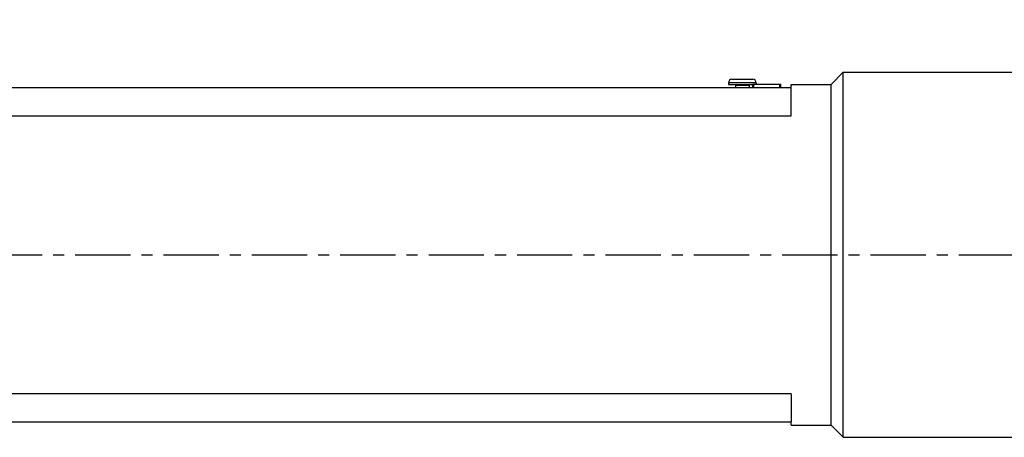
# Model space of a CAD drawing. Extents: x 47048 to 48733, y -1583 to -395.
# Tile 3 of 22: x 47512 to 47795, y -1208 to -1088. Entities that reach past the tile are written whole.
import ezdxf

# ---------------------------------------------------------------- set-up
doc = ezdxf.new("R2010")
doc.units = 0
doc.header["$LTSCALE"] = 25.4
doc.linetypes.add('CENTER', pattern=[2, 1.25, -0.25, 0.25, -0.25])
doc.layers.get('0').update_dxf_attribs({"linetype": 'CONTINUOUS'})
doc.layers.get('Defpoints').update_dxf_attribs({"linetype": 'CONTINUOUS'})
doc.layers.add('ATA-CENTER', color=133, linetype='CENTER')
doc.layers.add('ATA-DIM', color=252, linetype='CONTINUOUS', lineweight=25)
doc.styles.get("Standard").update_dxf_attribs({"font": 'simplex.shx'})
doc.dimstyles.new('ata_A1', dxfattribs={"dimtxt": 4.2, "dimasz": 4.2, "dimexe": 2, "dimexo": 2, "dimgap": 2, "dimtad": 0, "dimtih": 1, "dimtoh": 1, "dimdec": 6, "dimdsep": 46, "dimtxsty": 'Standard', "dimcen": 0, "dimclrd": 252, "dimclre": 252, "dimclrt": 4, "dimadec": 6, "dimazin": 2, "dimtfac": 1, "dimtdec": 6, "dimtofl": 0, "dimtmove": 0, "dimatfit": 3, "dimfxl": 0, "dimtolj": 1, "dimtzin": 0, "dimlwd": 0, "dimlwe": 0, "dimarcsym": 0})

# ---------------------------------------------------------------- blocks, each defined once
blk = doc.blocks.new('*D19458')
at = {"layer": 'ATA-DIM', "color": 252, "lineweight": 0}
for p, q in [((47308.04, -969.65), (47308.04, -872.41)), ((47821.04, -1093.65), (47821.04, -872.41)), ((47316.44, -876.41), (47563.62, -876.41)), ((47812.64, -876.41), (47614.54, -876.41))]:
    blk.add_line(p, q, dxfattribs=at)
at = {"layer": 'ATA-DIM', "color": 252}
for points in [[(47316.44, -875.01), (47316.44, -877.81), (47308.04, -876.41)], [(47812.64, -877.81), (47812.64, -875.01), (47821.04, -876.41)]]:
    blk.add_solid(points, dxfattribs=at)
at = {"layer": 'Defpoints', "color": 0}
for p in [(47821.04, -876.41), (47308.04, -973.65), (47821.04, -1097.65)]:
    blk.add_point(p, dxfattribs=at)
at = {"layer": 'ATA-DIM', "color": 4, "ltscale": 0.2, "insert": (47567.62, -872.21), "char_height": 8.4, "attachment_point": 1}
blk.add_mtext('\\A1;   513', dxfattribs=at)

msp = doc.modelspace()

# ---------------------------------------------------------------- linework, layer by layer
for p, q in [((47745.5396631, -1106.1528095), (47749.0396631, -1102.6528095)), ((47749.0396631, -1102.6528095), (47801.0396631, -1102.6528095)), ((47749.0396631, -1207.6528095), (47749.0396631, -1102.6528095)), ((47716.0396631, -1105.6528095), (47716.0396631, -1106.1528095)), ((47724.0396631, -1105.6528095), (47716.0396631, -1105.6528095)), ((47716.0396631, -1106.1528095), (47723.0396631, -1106.1528095)), ((47717.0396631, -1104.6528095), (47723.0396631, -1104.6528095)), ((47718.0396631, -1106.3528095), (47718.0396631, -1107.1528095)), ((47718.0396631, -1106.3528095), (47722.0396631, -1106.3528095)), ((47722.0396631, -1106.3528095), (47722.0396631, -1107.1528095)), ((47723.0396631, -1106.0528095), (47723.2396631, -1106.0528095)), ((47723.0396631, -1106.5528095), (47723.0396631, -1106.0528095)), ((47723.2396631, -1106.0528095), (47730.8396631, -1106.0528095)), ((47723.2396631, -1106.0528095), (47723.2396631, -1107.1528095)), ((47723.2546631, -1106.0628095), (47730.8246631, -1106.0628095)), ((47723.2546631, -1106.0628095), (47723.2546631, -1107.0628095)), ((47724.0396631, -1105.6528095), (47724.0396631, -1106.0528095)), ((47730.8246631, -1107.0628095), (47730.8246631, -1106.0628095)), ((47730.8396631, -1107.1528095), (47730.8396631, -1106.0528095)), ((47730.8396631, -1106.0528095), (47731.0396631, -1106.0528095)), ((47731.0396631, -1106.0528095), (47731.0396631, -1106.5528095)), ((47734.0396631, -1106.1528095), (47745.5396631, -1106.1528095)), ((47734.0396631, -1107.1528095), (47734.0396631, -1106.1528095)), ((47745.5396631, -1204.1528095), (47745.5396631, -1106.1528095)), ((47734.0396631, -1107.1528095), (47464.0396631, -1107.1528095)), ((47723.0396631, -1106.5528095), (47723.2396631, -1106.5528095)), ((47723.0396631, -1107.1528095), (47723.0396631, -1106.5528095)), ((47723.2546631, -1107.0628095), (47730.8246631, -1107.0628095)), ((47723.2546631, -1107.1528095), (47723.2546631, -1107.0628095)), ((47730.8246631, -1107.0628095), (47730.8246631, -1107.1528095)), ((47730.8396631, -1106.5528095), (47731.0396631, -1106.5528095)), ((47731.0396631, -1106.5528095), (47731.0396631, -1107.1528095)), ((47734.0396631, -1115.1528095), (47734.0396631, -1107.1528095)), ((47464.0396631, -1115.1528095), (47734.0396631, -1115.1528095)), ((47734.0396631, -1195.1528095), (47464.0396631, -1195.1528095)), ((47734.0396631, -1195.1528095), (47734.0396631, -1203.1528095)), ((47464.0396631, -1203.1528095), (47734.0396631, -1203.1528095)), ((47734.0396631, -1204.1528095), (47734.0396631, -1203.1528095)), ((47734.0396631, -1204.1528095), (47745.5396631, -1204.1528095)), ((47745.5396631, -1204.1528095), (47749.0396631, -1207.6528095)), ((47749.0396631, -1207.6528095), (47801.0396631, -1207.6528095))]:
    msp.add_line(p, q)
for centre, radius, start, end in [((47717.0396631, -1105.6528095), 1, 90, 180), ((47717.8396631, -1106.3528095), 0.2, 0, 90), ((47722.2396631, -1106.3528095), 0.2, 90, 180), ((47723.0396631, -1105.6528095), 1, 0, 90)]:
    msp.add_arc(centre, radius, start, end)
at = {"layer": 'ATA-CENTER', "ltscale": 0.5}
msp.add_line((47325.0960349, -1155.1528095), (48082.927892, -1155.1528095), dxfattribs=at)

# ---------------------------------------------------------------- dimensions: what is measured, and where the dimension line sits
at = {"layer": 'ATA-DIM'}
dim = msp.add_linear_dim(base=(47821.0396631, -876.405916), p1=(47308.0396631, -973.6528095), p2=(47821.0396631, -1097.6528095), angle=180, text='   <>', dimstyle='ata_A1', override={"dimscale": 2, "dimdec": 3, "dimpost": '', "dimtol": 0, "dimlim": 0, "dimtp": 0, "dimtm": 0, "dimtfac": 0.857143, "dimtdec": 2, "dimtolj": 1, "dimtzin": 0}, dxfattribs=at)
dim.commit()
dim.dimension.update_dxf_attribs({"geometry": '*D19458', "text_midpoint": (47589.0776631, -876.405916), "dimtype": 160})

doc.saveas('drawing.dxf')
